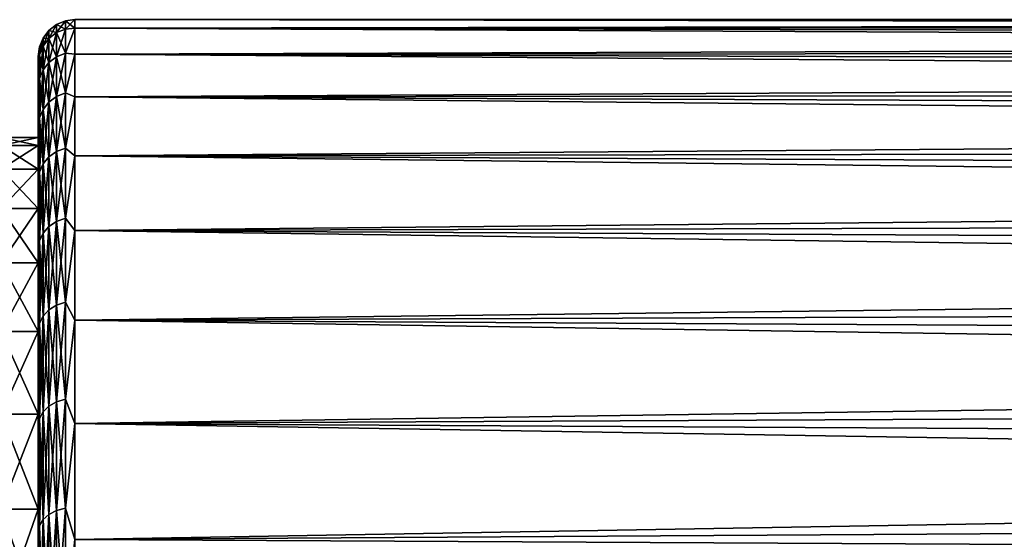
# Model space of a CAD drawing. Header units: millimetres. Extents: x -139 to 106, y -8 to 139.
# Tile 128 of 256: x -118 to -104, y 89 to 96. Entities that reach past the tile are written whole.
import ezdxf

# ---------------------------------------------------------------- set-up
doc = ezdxf.new("R2010")
doc.units = ezdxf.units.MM
doc.header["$LTSCALE"] = 53.842063
for name, color, linetype in [('1', 7, 'CONTINUOUS'), ('2', 7, 'CONTINUOUS'), ('33', 7, 'CONTINUOUS'), ('57', 7, 'CONTINUOUS'), ('58', 7, 'CONTINUOUS'), ('59', 7, 'CONTINUOUS'), ('98', 7, 'CONTINUOUS')]:
    doc.layers.add(name, color=color, linetype=linetype)

msp = doc.modelspace()

# ---------------------------------------------------------------- linework, layer by layer
at = {"layer": '1', "color": 8, "linetype": 'CONTINUOUS'}
for points in [[(-117.5, 95.56, 0.338), (-117.5, 95.563, 0), (-117.5, 94.355, 1.989), (-117.5, 95.56, 0.338)], [(-117.5, 95.563, 0), (-117.5, 95.451, -2.08), (-117.5, 94.463, 0), (-117.5, 95.563, 0)], [(-117.5, 94.355, 1.989), (-117.5, 95.563, 0), (-117.5, 94.463, 0), (-117.5, 94.355, 1.989)], [(-117.5, 95.551, 0.677), (-117.5, 95.56, 0.338), (-117.5, 94.355, 1.989), (-117.5, 95.551, 0.677)], [(-117.5, 95.368, 2.752), (-117.5, 95.551, 0.677), (-117.5, 94.355, 1.989), (-117.5, 95.368, 2.752)], [(-117.5, 95.451, -2.08), (-117.5, 95.118, -4.142), (-117.5, 94.033, -3.955), (-117.5, 95.451, -2.08)], [(-117.5, 94.463, 0), (-117.5, 95.451, -2.08), (-117.5, 94.355, -1.989), (-117.5, 94.463, 0)], [(-117.5, 94.355, -1.989), (-117.5, 95.451, -2.08), (-117.5, 94.033, -3.955), (-117.5, 94.355, -1.989)], [(-117.5, 94.962, 4.801), (-117.5, 95.368, 2.752), (-117.5, 94.033, 3.956), (-117.5, 94.962, 4.801)], [(-117.5, 94.033, 3.956), (-117.5, 95.368, 2.752), (-117.5, 94.355, 1.989), (-117.5, 94.033, 3.956)], [(-117.5, 95.118, -4.142), (-117.5, 94.566, -6.156), (-117.5, 93.5, -5.875), (-117.5, 95.118, -4.142)], [(-117.5, 94.033, -3.955), (-117.5, 95.118, -4.142), (-117.5, 93.5, -5.875), (-117.5, 94.033, -3.955)], [(-117.5, 94.341, 6.795), (-117.5, 94.962, 4.801), (-117.5, 93.5, 5.875), (-117.5, 94.341, 6.795)], [(-117.5, 93.5, 5.875), (-117.5, 94.962, 4.801), (-117.5, 94.033, 3.956), (-117.5, 93.5, 5.875)], [(-117.5, 94.566, -6.156), (-117.5, 93.801, -8.1), (-117.5, 92.762, -7.726), (-117.5, 94.566, -6.156)], [(-117.5, 93.5, -5.875), (-117.5, 94.566, -6.156), (-117.5, 92.762, -7.726), (-117.5, 93.5, -5.875)], [(-117.5, 93.509, 8.711), (-117.5, 94.341, 6.795), (-117.5, 92.762, 7.726), (-117.5, 93.509, 8.711)], [(-117.5, 92.762, 7.726), (-117.5, 94.341, 6.795), (-117.5, 93.5, 5.875), (-117.5, 92.762, 7.726)], [(-117.5, 93.801, -8.1), (-117.5, 92.833, -9.95), (-117.5, 91.829, -9.486), (-117.5, 93.801, -8.1)], [(-117.5, 92.762, -7.726), (-117.5, 93.801, -8.1), (-117.5, 91.829, -9.486), (-117.5, 92.762, -7.726)], [(-117.5, 92.477, 10.527), (-117.5, 93.509, 8.711), (-117.5, 91.829, 9.486), (-117.5, 92.477, 10.527)], [(-117.5, 91.829, 9.486), (-117.5, 93.509, 8.711), (-117.5, 92.762, 7.726), (-117.5, 91.829, 9.486)], [(-117.5, 92.833, -9.95), (-117.5, 91.672, -11.687), (-117.5, 90.711, -11.135), (-117.5, 92.833, -9.95)], [(-117.5, 91.829, -9.486), (-117.5, 92.833, -9.95), (-117.5, 90.711, -11.135), (-117.5, 91.829, -9.486)], [(-117.5, 91.257, 12.222), (-117.5, 92.477, 10.527), (-117.5, 90.711, 11.135), (-117.5, 91.257, 12.222)], [(-117.5, 90.711, 11.135), (-117.5, 92.477, 10.527), (-117.5, 91.829, 9.486), (-117.5, 90.711, 11.135)], [(-117.5, 91.672, -11.687), (-117.5, 90.333, -13.289), (-117.5, 89.421, -12.654), (-117.5, 91.672, -11.687)], [(-117.5, 90.711, -11.135), (-117.5, 91.672, -11.687), (-117.5, 89.421, -12.654), (-117.5, 90.711, -11.135)], [(-117.5, 89.863, 13.777), (-117.5, 91.257, 12.222), (-117.5, 89.421, 12.654), (-117.5, 89.863, 13.777)], [(-117.5, 89.421, 12.654), (-117.5, 91.257, 12.222), (-117.5, 90.711, 11.135), (-117.5, 89.421, 12.654)], [(-117.5, 90.333, -13.289), (-117.5, 88.83, -14.739), (-117.5, 87.975, -14.024), (-117.5, 90.333, -13.289)], [(-117.5, 89.421, -12.654), (-117.5, 90.333, -13.289), (-117.5, 87.975, -14.024), (-117.5, 89.421, -12.654)], [(-117.5, 88.31, 15.174), (-117.5, 89.863, 13.777), (-117.5, 87.975, 14.024), (-117.5, 88.31, 15.174)], [(-117.5, 87.975, 14.024), (-117.5, 89.863, 13.777), (-117.5, 89.421, 12.654), (-117.5, 87.975, 14.024)]]:
    msp.add_3dface(points, dxfattribs=at)
at = {"layer": '2', "linetype": 'CONTINUOUS'}
for points in [[(-117.5, 94.355, 1.989), (-117.5, 94.463, 0), (-118, 94.355, 1.989), (-117.5, 94.355, 1.989)], [(-118, 94.355, 1.989), (-117.5, 94.463, 0), (-118, 94.463, 0), (-118, 94.355, 1.989)], [(-117.5, 94.033, 3.956), (-117.5, 94.355, 1.989), (-118, 94.033, 3.955), (-117.5, 94.033, 3.956)], [(-118, 94.033, 3.955), (-117.5, 94.355, 1.989), (-118, 94.355, 1.989), (-118, 94.033, 3.955)], [(-117.5, 93.5, 5.875), (-117.5, 94.033, 3.956), (-118, 93.5, 5.875), (-117.5, 93.5, 5.875)], [(-118, 93.5, 5.875), (-117.5, 94.033, 3.956), (-118, 94.033, 3.955), (-118, 93.5, 5.875)], [(-117.5, 92.762, 7.726), (-117.5, 93.5, 5.875), (-118, 92.762, 7.726), (-117.5, 92.762, 7.726)], [(-118, 92.762, 7.726), (-117.5, 93.5, 5.875), (-118, 93.5, 5.875), (-118, 92.762, 7.726)], [(-117.5, 91.829, 9.486), (-117.5, 92.762, 7.726), (-118, 91.829, 9.486), (-117.5, 91.829, 9.486)], [(-118, 91.829, 9.486), (-117.5, 92.762, 7.726), (-118, 92.762, 7.726), (-118, 91.829, 9.486)], [(-117.5, 90.711, 11.135), (-117.5, 91.829, 9.486), (-118, 90.711, 11.135), (-117.5, 90.711, 11.135)], [(-118, 90.711, 11.135), (-117.5, 91.829, 9.486), (-118, 91.829, 9.486), (-118, 90.711, 11.135)], [(-117.5, 89.421, 12.654), (-117.5, 90.711, 11.135), (-118, 89.421, 12.654), (-117.5, 89.421, 12.654)], [(-118, 89.421, 12.654), (-117.5, 90.711, 11.135), (-118, 90.711, 11.135), (-118, 89.421, 12.654)], [(-117.5, 87.975, 14.024), (-117.5, 89.421, 12.654), (-118, 87.975, 14.024), (-117.5, 87.975, 14.024)], [(-118, 87.975, 14.024), (-117.5, 89.421, 12.654), (-118, 89.421, 12.654), (-118, 87.975, 14.024)]]:
    msp.add_3dface(points, dxfattribs=at)
at = {"layer": '33', "color": 8, "linetype": 'CONTINUOUS'}
for points in [[(-117, 96.063), (-117, 95.946, 2.162), (-47.667, 96.063), (-117, 96.063)], [(-47.667, 96.063), (-117, 95.946, 2.162), (-47.667, 96.036, 1.042), (-47.667, 96.063)], [(-47.667, 96.036, 1.042), (-117, 95.946, 2.162), (-47.667, 95.954, 2.085), (-47.667, 96.036, 1.042)], [(-47.667, 95.954, 2.085), (-117, 95.946, 2.162), (-47.667, 95.817, 3.126), (-47.667, 95.954, 2.085)], [(-117, 95.946, 2.162), (-117, 95.595, 4.299), (-47.667, 95.817, 3.126), (-117, 95.946, 2.162)], [(-47.667, 95.817, 3.126), (-117, 95.595, 4.299), (-47.667, 95.626, 4.158), (-47.667, 95.817, 3.126)], [(-47.667, 95.626, 4.158), (-117, 95.595, 4.299), (-47.667, 95.381, 5.178), (-47.667, 95.626, 4.158)], [(-117, 95.595, 4.299), (-117, 95.016, 6.386), (-47.667, 95.381, 5.178), (-117, 95.595, 4.299)], [(-47.667, 95.381, 5.178), (-117, 95.016, 6.386), (-47.667, 95.083, 6.183), (-47.667, 95.381, 5.178)], [(-47.667, 95.083, 6.183), (-117, 95.016, 6.386), (-47.667, 94.734, 7.169), (-47.667, 95.083, 6.183)], [(-117, 95.016, 6.386), (-117, 94.214, 8.398), (-47.667, 94.734, 7.169), (-117, 95.016, 6.386)], [(-47.667, 94.734, 7.169), (-117, 94.214, 8.398), (-47.667, 94.333, 8.136), (-47.667, 94.734, 7.169)], [(-47.667, 94.333, 8.136), (-117, 94.214, 8.398), (-47.667, 93.882, 9.081), (-47.667, 94.333, 8.136)], [(-117, 94.214, 8.398), (-117, 93.2, 10.311), (-47.667, 93.882, 9.081), (-117, 94.214, 8.398)], [(-47.667, 93.882, 9.081), (-117, 93.2, 10.311), (-47.667, 93.382, 10.002), (-47.667, 93.882, 9.081)], [(-47.667, 93.382, 10.002), (-117, 93.2, 10.311), (-47.667, 92.834, 10.896), (-47.667, 93.382, 10.002)], [(-117, 93.2, 10.311), (-117, 91.985, 12.103), (-47.667, 92.834, 10.896), (-117, 93.2, 10.311)], [(-47.667, 92.834, 10.896), (-117, 91.985, 12.103), (-47.667, 92.239, 11.762), (-47.667, 92.834, 10.896)], [(-47.667, 92.239, 11.762), (-117, 91.985, 12.103), (-47.667, 91.6, 12.593), (-47.667, 92.239, 11.762)], [(-117, 91.985, 12.103), (-117, 90.583, 13.754), (-47.667, 91.6, 12.593), (-117, 91.985, 12.103)], [(-47.667, 91.6, 12.593), (-117, 90.583, 13.754), (-47.667, 90.92, 13.389), (-47.667, 91.6, 12.593)], [(-47.667, 90.92, 13.389), (-117, 90.583, 13.754), (-47.667, 90.201, 14.146), (-47.667, 90.92, 13.389)], [(-117, 90.583, 13.754), (-117, 89.01, 15.243), (-47.667, 90.201, 14.146), (-117, 90.583, 13.754)], [(-47.667, 90.201, 14.146), (-117, 89.01, 15.243), (-47.667, 89.443, 14.865), (-47.667, 90.201, 14.146)], [(-47.667, 89.443, 14.865), (-117, 89.01, 15.243), (-47.667, 88.648, 15.544), (-47.667, 89.443, 14.865)], [(-117, 89.01, 15.243), (-117, 87.287, 16.554), (-47.667, 88.648, 15.544), (-117, 89.01, 15.243)]]:
    msp.add_3dface(points, dxfattribs=at)
at = {"layer": '57', "color": 8, "linetype": 'CONTINUOUS'}
for points in [[(-117, 96.063), (-47.667, 96.063), (-47.667, 96.036, -1.042), (-117, 96.063)], [(-117, 95.946, -2.162), (-117, 96.063), (-47.667, 95.954, -2.085), (-117, 95.946, -2.162)], [(-47.667, 95.954, -2.085), (-117, 96.063), (-47.667, 96.036, -1.042), (-47.667, 95.954, -2.085)], [(-47.667, 95.817, -3.126), (-117, 95.946, -2.162), (-47.667, 95.954, -2.085), (-47.667, 95.817, -3.126)], [(-117, 95.595, -4.299), (-117, 95.946, -2.162), (-47.667, 95.626, -4.158), (-117, 95.595, -4.299)], [(-47.667, 95.626, -4.158), (-117, 95.946, -2.162), (-47.667, 95.817, -3.126), (-47.667, 95.626, -4.158)], [(-47.667, 95.381, -5.178), (-117, 95.595, -4.299), (-47.667, 95.626, -4.158), (-47.667, 95.381, -5.178)], [(-117, 95.016, -6.386), (-117, 95.595, -4.299), (-47.667, 95.083, -6.183), (-117, 95.016, -6.386)], [(-47.667, 95.083, -6.183), (-117, 95.595, -4.299), (-47.667, 95.381, -5.178), (-47.667, 95.083, -6.183)], [(-47.667, 94.734, -7.169), (-117, 95.016, -6.386), (-47.667, 95.083, -6.183), (-47.667, 94.734, -7.169)], [(-117, 94.214, -8.398), (-117, 95.016, -6.386), (-47.667, 94.333, -8.136), (-117, 94.214, -8.398)], [(-47.667, 94.333, -8.136), (-117, 95.016, -6.386), (-47.667, 94.734, -7.169), (-47.667, 94.333, -8.136)], [(-47.667, 93.882, -9.081), (-117, 94.214, -8.398), (-47.667, 94.333, -8.136), (-47.667, 93.882, -9.081)], [(-117, 93.2, -10.311), (-117, 94.214, -8.398), (-47.667, 93.382, -10.002), (-117, 93.2, -10.311)], [(-47.667, 93.382, -10.002), (-117, 94.214, -8.398), (-47.667, 93.882, -9.081), (-47.667, 93.382, -10.002)], [(-47.667, 92.834, -10.896), (-117, 93.2, -10.311), (-47.667, 93.382, -10.002), (-47.667, 92.834, -10.896)], [(-117, 91.985, -12.103), (-117, 93.2, -10.311), (-47.667, 92.239, -11.762), (-117, 91.985, -12.103)], [(-47.667, 92.239, -11.762), (-117, 93.2, -10.311), (-47.667, 92.834, -10.896), (-47.667, 92.239, -11.762)], [(-47.667, 91.6, -12.593), (-117, 91.985, -12.103), (-47.667, 92.239, -11.762), (-47.667, 91.6, -12.593)], [(-117, 90.583, -13.754), (-117, 91.985, -12.103), (-47.667, 90.92, -13.389), (-117, 90.583, -13.754)], [(-47.667, 90.92, -13.389), (-117, 91.985, -12.103), (-47.667, 91.6, -12.593), (-47.667, 90.92, -13.389)], [(-47.667, 90.201, -14.146), (-117, 90.583, -13.754), (-47.667, 90.92, -13.389), (-47.667, 90.201, -14.146)], [(-117, 89.01, -15.243), (-117, 90.583, -13.754), (-47.667, 89.443, -14.865), (-117, 89.01, -15.243)], [(-47.667, 89.443, -14.865), (-117, 90.583, -13.754), (-47.667, 90.201, -14.146), (-47.667, 89.443, -14.865)], [(-47.667, 88.648, -15.544), (-117, 89.01, -15.243), (-47.667, 89.443, -14.865), (-47.667, 88.648, -15.544)]]:
    msp.add_3dface(points, dxfattribs=at)
at = {"layer": '58', "color": 8, "linetype": 'CONTINUOUS'}
for points in [[(-117.129, 96.046, 0), (-117.129, 95.936, -2.089), (-117.25, 95.996, 0), (-117.129, 96.046, 0)], [(-117, 96.063), (-117, 95.946, -2.162), (-117.129, 96.046, 0), (-117, 96.063)], [(-117.129, 96.046, 0), (-117, 95.946, -2.162), (-117.129, 95.936, -2.089), (-117.129, 96.046, 0)], [(-117.353, 95.916, 0), (-117.353, 95.808, -2.075), (-117.433, 95.813, 0), (-117.353, 95.916, 0)], [(-117.25, 95.996, 0), (-117.25, 95.887, -2.084), (-117.353, 95.916, 0), (-117.25, 95.996, 0)], [(-117.353, 95.916, 0), (-117.25, 95.887, -2.084), (-117.353, 95.808, -2.075), (-117.353, 95.916, 0)], [(-117.25, 95.887, -2.084), (-117.25, 95.56, -4.144), (-117.353, 95.808, -2.075), (-117.25, 95.887, -2.084)], [(-117.25, 95.996, 0), (-117.129, 95.936, -2.089), (-117.25, 95.887, -2.084), (-117.25, 95.996, 0)], [(-117.129, 95.936, -2.089), (-117.129, 95.609, -4.155), (-117.25, 95.887, -2.084), (-117.129, 95.936, -2.089)], [(-117.25, 95.887, -2.084), (-117.129, 95.609, -4.155), (-117.25, 95.56, -4.144), (-117.25, 95.887, -2.084)], [(-117, 95.946, -2.162), (-117, 95.595, -4.299), (-117.129, 95.609, -4.155), (-117, 95.946, -2.162)], [(-117.129, 95.936, -2.089), (-117, 95.946, -2.162), (-117.129, 95.609, -4.155), (-117.129, 95.936, -2.089)], [(-117.433, 95.813, 0), (-117.433, 95.705, -2.064), (-117.483, 95.692, 0), (-117.433, 95.813, 0)], [(-117.433, 95.813, 0), (-117.353, 95.808, -2.075), (-117.433, 95.705, -2.064), (-117.433, 95.813, 0)], [(-117.353, 95.808, -2.075), (-117.353, 95.483, -4.128), (-117.433, 95.705, -2.064), (-117.353, 95.808, -2.075)], [(-117.353, 95.808, -2.075), (-117.25, 95.56, -4.144), (-117.353, 95.483, -4.128), (-117.353, 95.808, -2.075)], [(-117.5, 95.563, 0), (-117.483, 95.692, 0), (-117.483, 95.585, -2.052), (-117.5, 95.563, 0)], [(-117.433, 95.705, -2.064), (-117.433, 95.381, -4.106), (-117.483, 95.585, -2.052), (-117.433, 95.705, -2.064)], [(-117.483, 95.692, 0), (-117.433, 95.705, -2.064), (-117.483, 95.585, -2.052), (-117.483, 95.692, 0)], [(-117.433, 95.705, -2.064), (-117.353, 95.483, -4.128), (-117.433, 95.381, -4.106), (-117.433, 95.705, -2.064)], [(-117.129, 95.609, -4.155), (-117.129, 95.068, -6.175), (-117.25, 95.56, -4.144), (-117.129, 95.609, -4.155)], [(-117.129, 95.609, -4.155), (-117, 95.595, -4.299), (-117.129, 95.068, -6.175), (-117.129, 95.609, -4.155)], [(-117.5, 95.451, -2.08), (-117.5, 95.563, 0), (-117.483, 95.585, -2.052), (-117.5, 95.451, -2.08)], [(-117.5, 95.451, -2.08), (-117.483, 95.585, -2.052), (-117.483, 95.263, -4.081), (-117.5, 95.451, -2.08)], [(-117.483, 95.585, -2.052), (-117.433, 95.381, -4.106), (-117.483, 95.263, -4.081), (-117.483, 95.585, -2.052)], [(-117.353, 95.483, -4.128), (-117.353, 94.945, -6.135), (-117.433, 95.381, -4.106), (-117.353, 95.483, -4.128)], [(-117.25, 95.56, -4.144), (-117.25, 95.02, -6.16), (-117.353, 95.483, -4.128), (-117.25, 95.56, -4.144)], [(-117.353, 95.483, -4.128), (-117.25, 95.02, -6.16), (-117.353, 94.945, -6.135), (-117.353, 95.483, -4.128)], [(-117.25, 95.56, -4.144), (-117.129, 95.068, -6.175), (-117.25, 95.02, -6.16), (-117.25, 95.56, -4.144)], [(-117, 95.595, -4.299), (-117, 95.016, -6.386), (-117.129, 95.068, -6.175), (-117, 95.595, -4.299)], [(-117.5, 95.118, -4.142), (-117.5, 95.451, -2.08), (-117.483, 95.263, -4.081), (-117.5, 95.118, -4.142)], [(-117.433, 95.381, -4.106), (-117.433, 94.846, -6.103), (-117.483, 95.263, -4.081), (-117.433, 95.381, -4.106)], [(-117.433, 95.381, -4.106), (-117.353, 94.945, -6.135), (-117.433, 94.846, -6.103), (-117.433, 95.381, -4.106)], [(-117.5, 95.118, -4.142), (-117.483, 95.263, -4.081), (-117.483, 94.731, -6.066), (-117.5, 95.118, -4.142)], [(-117.483, 95.263, -4.081), (-117.433, 94.846, -6.103), (-117.483, 94.731, -6.066), (-117.483, 95.263, -4.081)], [(-117.5, 94.566, -6.156), (-117.5, 95.118, -4.142), (-117.483, 94.731, -6.066), (-117.5, 94.566, -6.156)], [(-117.353, 94.945, -6.135), (-117.353, 94.2, -8.075), (-117.433, 94.846, -6.103), (-117.353, 94.945, -6.135)], [(-117.25, 95.02, -6.16), (-117.25, 94.273, -8.108), (-117.353, 94.945, -6.135), (-117.25, 95.02, -6.16)], [(-117.353, 94.945, -6.135), (-117.25, 94.273, -8.108), (-117.353, 94.2, -8.075), (-117.353, 94.945, -6.135)], [(-117.129, 95.068, -6.175), (-117.129, 94.318, -8.128), (-117.25, 95.02, -6.16), (-117.129, 95.068, -6.175)], [(-117.25, 95.02, -6.16), (-117.129, 94.318, -8.128), (-117.25, 94.273, -8.108), (-117.25, 95.02, -6.16)], [(-117.129, 95.068, -6.175), (-117, 95.016, -6.386), (-117.129, 94.318, -8.128), (-117.129, 95.068, -6.175)], [(-117, 95.016, -6.386), (-117, 94.214, -8.398), (-117.129, 94.318, -8.128), (-117, 95.016, -6.386)], [(-117.433, 94.846, -6.103), (-117.433, 94.105, -8.033), (-117.483, 94.731, -6.066), (-117.433, 94.846, -6.103)], [(-117.433, 94.846, -6.103), (-117.353, 94.2, -8.075), (-117.433, 94.105, -8.033), (-117.433, 94.846, -6.103)], [(-117.5, 94.566, -6.156), (-117.483, 94.731, -6.066), (-117.483, 93.995, -7.984), (-117.5, 94.566, -6.156)], [(-117.483, 94.731, -6.066), (-117.433, 94.105, -8.033), (-117.483, 93.995, -7.984), (-117.483, 94.731, -6.066)], [(-117.5, 93.801, -8.1), (-117.5, 94.566, -6.156), (-117.483, 93.995, -7.984), (-117.5, 93.801, -8.1)], [(-117.25, 94.273, -8.108), (-117.25, 93.325, -9.967), (-117.353, 94.2, -8.075), (-117.25, 94.273, -8.108)], [(-117.129, 94.318, -8.128), (-117.129, 93.369, -9.992), (-117.25, 94.273, -8.108), (-117.129, 94.318, -8.128)], [(-117.25, 94.273, -8.108), (-117.129, 93.369, -9.992), (-117.25, 93.325, -9.967), (-117.25, 94.273, -8.108)], [(-117.129, 94.318, -8.128), (-117, 94.214, -8.398), (-117.129, 93.369, -9.992), (-117.129, 94.318, -8.128)], [(-117.353, 94.2, -8.075), (-117.353, 93.257, -9.927), (-117.433, 94.105, -8.033), (-117.353, 94.2, -8.075)], [(-117.353, 94.2, -8.075), (-117.25, 93.325, -9.967), (-117.353, 93.257, -9.927), (-117.353, 94.2, -8.075)], [(-117, 94.214, -8.398), (-117, 93.2, -10.311), (-117.129, 93.369, -9.992), (-117, 94.214, -8.398)], [(-117.433, 94.105, -8.033), (-117.433, 93.167, -9.875), (-117.483, 93.995, -7.984), (-117.433, 94.105, -8.033)], [(-117.433, 94.105, -8.033), (-117.353, 93.257, -9.927), (-117.433, 93.167, -9.875), (-117.433, 94.105, -8.033)], [(-117.5, 93.801, -8.1), (-117.483, 93.995, -7.984), (-117.483, 93.062, -9.815), (-117.5, 93.801, -8.1)], [(-117.483, 93.995, -7.984), (-117.433, 93.167, -9.875), (-117.483, 93.062, -9.815), (-117.483, 93.995, -7.984)], [(-117.5, 92.833, -9.95), (-117.5, 93.801, -8.1), (-117.483, 93.062, -9.815), (-117.5, 92.833, -9.95)], [(-117.129, 93.369, -9.992), (-117.129, 92.229, -11.746), (-117.25, 93.325, -9.967), (-117.129, 93.369, -9.992)], [(-117.129, 93.369, -9.992), (-117, 93.2, -10.311), (-117.129, 92.229, -11.746), (-117.129, 93.369, -9.992)], [(-117.353, 93.257, -9.927), (-117.353, 92.125, -11.67), (-117.433, 93.167, -9.875), (-117.353, 93.257, -9.927)], [(-117.25, 93.325, -9.967), (-117.25, 92.189, -11.716), (-117.353, 93.257, -9.927), (-117.25, 93.325, -9.967)], [(-117.353, 93.257, -9.927), (-117.25, 92.189, -11.716), (-117.353, 92.125, -11.67), (-117.353, 93.257, -9.927)], [(-117.25, 93.325, -9.967), (-117.129, 92.229, -11.746), (-117.25, 92.189, -11.716), (-117.25, 93.325, -9.967)], [(-117.433, 93.167, -9.875), (-117.433, 92.041, -11.609), (-117.483, 93.062, -9.815), (-117.433, 93.167, -9.875)], [(-117.433, 93.167, -9.875), (-117.353, 92.125, -11.67), (-117.433, 92.041, -11.609), (-117.433, 93.167, -9.875)], [(-117, 93.2, -10.311), (-117, 91.985, -12.103), (-117.129, 92.229, -11.746), (-117, 93.2, -10.311)], [(-117.5, 92.833, -9.95), (-117.483, 93.062, -9.815), (-117.483, 91.943, -11.538), (-117.5, 92.833, -9.95)], [(-117.483, 93.062, -9.815), (-117.433, 92.041, -11.609), (-117.483, 91.943, -11.538), (-117.483, 93.062, -9.815)], [(-117.5, 91.672, -11.687), (-117.5, 92.833, -9.95), (-117.483, 91.943, -11.538), (-117.5, 91.672, -11.687)], [(-117.25, 92.189, -11.716), (-117.25, 90.876, -13.338), (-117.353, 92.125, -11.67), (-117.25, 92.189, -11.716)], [(-117.129, 92.229, -11.746), (-117.129, 90.913, -13.371), (-117.25, 92.189, -11.716), (-117.129, 92.229, -11.746)], [(-117.25, 92.189, -11.716), (-117.129, 90.913, -13.371), (-117.25, 90.876, -13.338), (-117.25, 92.189, -11.716)], [(-117.129, 92.229, -11.746), (-117, 91.985, -12.103), (-117.129, 90.913, -13.371), (-117.129, 92.229, -11.746)], [(-117.433, 92.041, -11.609), (-117.433, 90.74, -13.215), (-117.483, 91.943, -11.538), (-117.433, 92.041, -11.609)], [(-117.353, 92.125, -11.67), (-117.353, 90.817, -13.285), (-117.433, 92.041, -11.609), (-117.353, 92.125, -11.67)], [(-117.433, 92.041, -11.609), (-117.353, 90.817, -13.285), (-117.433, 90.74, -13.215), (-117.433, 92.041, -11.609)], [(-117.353, 92.125, -11.67), (-117.25, 90.876, -13.338), (-117.353, 90.817, -13.285), (-117.353, 92.125, -11.67)], [(-117.5, 91.672, -11.687), (-117.483, 91.943, -11.538), (-117.483, 90.65, -13.135), (-117.5, 91.672, -11.687)], [(-117.483, 91.943, -11.538), (-117.433, 90.74, -13.215), (-117.483, 90.65, -13.135), (-117.483, 91.943, -11.538)], [(-117, 91.985, -12.103), (-117, 90.583, -13.754), (-117.129, 90.913, -13.371), (-117, 91.985, -12.103)], [(-117.5, 90.333, -13.289), (-117.5, 91.672, -11.687), (-117.483, 90.65, -13.135), (-117.5, 90.333, -13.289)], [(-117.353, 90.817, -13.285), (-117.353, 89.348, -14.754), (-117.433, 90.74, -13.215), (-117.353, 90.817, -13.285)], [(-117.25, 90.876, -13.338), (-117.25, 89.401, -14.813), (-117.353, 90.817, -13.285), (-117.25, 90.876, -13.338)], [(-117.353, 90.817, -13.285), (-117.25, 89.401, -14.813), (-117.353, 89.348, -14.754), (-117.353, 90.817, -13.285)], [(-117.129, 90.913, -13.371), (-117.129, 89.434, -14.85), (-117.25, 90.876, -13.338), (-117.129, 90.913, -13.371)], [(-117.25, 90.876, -13.338), (-117.129, 89.434, -14.85), (-117.25, 89.401, -14.813), (-117.25, 90.876, -13.338)], [(-117.129, 90.913, -13.371), (-117, 90.583, -13.754), (-117.129, 89.434, -14.85), (-117.129, 90.913, -13.371)], [(-117.433, 90.74, -13.215), (-117.433, 89.278, -14.677), (-117.483, 90.65, -13.135), (-117.433, 90.74, -13.215)], [(-117.433, 90.74, -13.215), (-117.353, 89.348, -14.754), (-117.433, 89.278, -14.677), (-117.433, 90.74, -13.215)], [(-117.5, 90.333, -13.289), (-117.483, 90.65, -13.135), (-117.483, 89.197, -14.587), (-117.5, 90.333, -13.289)], [(-117.483, 90.65, -13.135), (-117.433, 89.278, -14.677), (-117.483, 89.197, -14.587), (-117.483, 90.65, -13.135)], [(-117, 90.583, -13.754), (-117, 89.01, -15.243), (-117.129, 89.434, -14.85), (-117, 90.583, -13.754)], [(-117.5, 88.83, -14.739), (-117.5, 90.333, -13.289), (-117.483, 89.197, -14.587), (-117.5, 88.83, -14.739)], [(-117.353, 89.348, -14.754), (-117.353, 87.732, -16.062), (-117.433, 89.278, -14.677), (-117.353, 89.348, -14.754)], [(-117.25, 89.401, -14.813), (-117.25, 87.779, -16.126), (-117.353, 89.348, -14.754), (-117.25, 89.401, -14.813)], [(-117.353, 89.348, -14.754), (-117.25, 87.779, -16.126), (-117.353, 87.732, -16.062), (-117.353, 89.348, -14.754)], [(-117.129, 89.434, -14.85), (-117.129, 87.809, -16.167), (-117.25, 89.401, -14.813), (-117.129, 89.434, -14.85)], [(-117.25, 89.401, -14.813), (-117.129, 87.809, -16.167), (-117.25, 87.779, -16.126), (-117.25, 89.401, -14.813)], [(-117.129, 89.434, -14.85), (-117, 89.01, -15.243), (-117.129, 87.809, -16.167), (-117.129, 89.434, -14.85)], [(-117.5, 88.83, -14.739), (-117.483, 89.197, -14.587), (-117.483, 87.601, -15.881), (-117.5, 88.83, -14.739)], [(-117.433, 89.278, -14.677), (-117.433, 87.672, -15.978), (-117.483, 89.197, -14.587), (-117.433, 89.278, -14.677)], [(-117.483, 89.197, -14.587), (-117.433, 87.672, -15.978), (-117.483, 87.601, -15.881), (-117.483, 89.197, -14.587)], [(-117.433, 89.278, -14.677), (-117.353, 87.732, -16.062), (-117.433, 87.672, -15.978), (-117.433, 89.278, -14.677)]]:
    msp.add_3dface(points, dxfattribs=at)
at = {"layer": '59', "color": 8, "linetype": 'CONTINUOUS'}
for points in [[(-117.129, 96.046, 0), (-117.25, 95.996, 0), (-117.25, 95.887, 2.084), (-117.129, 96.046, 0)], [(-117.129, 95.936, 2.089), (-117.129, 96.046, 0), (-117.25, 95.887, 2.084), (-117.129, 95.936, 2.089)], [(-117, 95.946, 2.162), (-117, 96.063), (-117.129, 95.936, 2.089), (-117, 95.946, 2.162)], [(-117, 96.063), (-117.129, 96.046, 0), (-117.129, 95.936, 2.089), (-117, 96.063)], [(-117.353, 95.916, 0), (-117.433, 95.813, 0), (-117.433, 95.705, 2.064), (-117.353, 95.916, 0)], [(-117.353, 95.808, 2.075), (-117.353, 95.916, 0), (-117.433, 95.705, 2.064), (-117.353, 95.808, 2.075)], [(-117.25, 95.996, 0), (-117.353, 95.916, 0), (-117.353, 95.808, 2.075), (-117.25, 95.996, 0)], [(-117.25, 95.887, 2.084), (-117.25, 95.996, 0), (-117.353, 95.808, 2.075), (-117.25, 95.887, 2.084)], [(-117.25, 95.56, 4.144), (-117.25, 95.887, 2.084), (-117.353, 95.483, 4.128), (-117.25, 95.56, 4.144)], [(-117.353, 95.483, 4.128), (-117.25, 95.887, 2.084), (-117.353, 95.808, 2.075), (-117.353, 95.483, 4.128)], [(-117.129, 95.609, 4.155), (-117.129, 95.936, 2.089), (-117.25, 95.56, 4.144), (-117.129, 95.609, 4.155)], [(-117.25, 95.56, 4.144), (-117.129, 95.936, 2.089), (-117.25, 95.887, 2.084), (-117.25, 95.56, 4.144)], [(-117, 95.595, 4.299), (-117, 95.946, 2.162), (-117.129, 95.609, 4.155), (-117, 95.595, 4.299)], [(-117.129, 95.609, 4.155), (-117, 95.946, 2.162), (-117.129, 95.936, 2.089), (-117.129, 95.609, 4.155)], [(-117.433, 95.813, 0), (-117.483, 95.692, 0), (-117.483, 95.585, 2.052), (-117.433, 95.813, 0)], [(-117.433, 95.705, 2.064), (-117.433, 95.813, 0), (-117.483, 95.585, 2.052), (-117.433, 95.705, 2.064)], [(-117.353, 95.483, 4.128), (-117.353, 95.808, 2.075), (-117.433, 95.381, 4.106), (-117.353, 95.483, 4.128)], [(-117.433, 95.381, 4.106), (-117.353, 95.808, 2.075), (-117.433, 95.705, 2.064), (-117.433, 95.381, 4.106)], [(-117.5, 95.563, 0), (-117.5, 95.56, 0.338), (-117.483, 95.692, 0), (-117.5, 95.563, 0)], [(-117.5, 95.56, 0.338), (-117.5, 95.551, 0.677), (-117.483, 95.692, 0), (-117.5, 95.56, 0.338)], [(-117.483, 95.692, 0), (-117.5, 95.551, 0.677), (-117.483, 95.585, 2.052), (-117.483, 95.692, 0)], [(-117.433, 95.381, 4.106), (-117.433, 95.705, 2.064), (-117.483, 95.263, 4.081), (-117.433, 95.381, 4.106)], [(-117.483, 95.263, 4.081), (-117.433, 95.705, 2.064), (-117.483, 95.585, 2.052), (-117.483, 95.263, 4.081)], [(-117.129, 95.068, 6.175), (-117.129, 95.609, 4.155), (-117.25, 95.02, 6.16), (-117.129, 95.068, 6.175)], [(-117.25, 95.02, 6.16), (-117.129, 95.609, 4.155), (-117.25, 95.56, 4.144), (-117.25, 95.02, 6.16)], [(-117.129, 95.068, 6.175), (-117, 95.595, 4.299), (-117.129, 95.609, 4.155), (-117.129, 95.068, 6.175)], [(-117.5, 95.551, 0.677), (-117.5, 95.368, 2.752), (-117.483, 95.585, 2.052), (-117.5, 95.551, 0.677)], [(-117.5, 95.368, 2.752), (-117.483, 95.263, 4.081), (-117.483, 95.585, 2.052), (-117.5, 95.368, 2.752)], [(-117.353, 94.945, 6.135), (-117.353, 95.483, 4.128), (-117.433, 94.846, 6.103), (-117.353, 94.945, 6.135)], [(-117.433, 94.846, 6.103), (-117.353, 95.483, 4.128), (-117.433, 95.381, 4.106), (-117.433, 94.846, 6.103)], [(-117.25, 95.02, 6.16), (-117.25, 95.56, 4.144), (-117.353, 94.945, 6.135), (-117.25, 95.02, 6.16)], [(-117.353, 94.945, 6.135), (-117.25, 95.56, 4.144), (-117.353, 95.483, 4.128), (-117.353, 94.945, 6.135)], [(-117, 95.016, 6.386), (-117, 95.595, 4.299), (-117.129, 95.068, 6.175), (-117, 95.016, 6.386)], [(-117.5, 95.368, 2.752), (-117.5, 94.962, 4.801), (-117.483, 95.263, 4.081), (-117.5, 95.368, 2.752)], [(-117.433, 94.846, 6.103), (-117.433, 95.381, 4.106), (-117.483, 94.731, 6.066), (-117.433, 94.846, 6.103)], [(-117.483, 94.731, 6.066), (-117.433, 95.381, 4.106), (-117.483, 95.263, 4.081), (-117.483, 94.731, 6.066)], [(-117.5, 94.962, 4.801), (-117.483, 94.731, 6.066), (-117.483, 95.263, 4.081), (-117.5, 94.962, 4.801)], [(-117.5, 94.962, 4.801), (-117.5, 94.341, 6.795), (-117.483, 94.731, 6.066), (-117.5, 94.962, 4.801)], [(-117.353, 94.2, 8.075), (-117.353, 94.945, 6.135), (-117.433, 94.105, 8.033), (-117.353, 94.2, 8.075)], [(-117.433, 94.105, 8.033), (-117.353, 94.945, 6.135), (-117.433, 94.846, 6.103), (-117.433, 94.105, 8.033)], [(-117.25, 94.273, 8.108), (-117.25, 95.02, 6.16), (-117.353, 94.2, 8.075), (-117.25, 94.273, 8.108)], [(-117.353, 94.2, 8.075), (-117.25, 95.02, 6.16), (-117.353, 94.945, 6.135), (-117.353, 94.2, 8.075)], [(-117.129, 94.318, 8.128), (-117.129, 95.068, 6.175), (-117.25, 94.273, 8.108), (-117.129, 94.318, 8.128)], [(-117.25, 94.273, 8.108), (-117.129, 95.068, 6.175), (-117.25, 95.02, 6.16), (-117.25, 94.273, 8.108)], [(-117.129, 94.318, 8.128), (-117, 95.016, 6.386), (-117.129, 95.068, 6.175), (-117.129, 94.318, 8.128)], [(-117, 94.214, 8.398), (-117, 95.016, 6.386), (-117.129, 94.318, 8.128), (-117, 94.214, 8.398)], [(-117.433, 94.105, 8.033), (-117.433, 94.846, 6.103), (-117.483, 93.995, 7.984), (-117.433, 94.105, 8.033)], [(-117.483, 93.995, 7.984), (-117.433, 94.846, 6.103), (-117.483, 94.731, 6.066), (-117.483, 93.995, 7.984)], [(-117.5, 94.341, 6.795), (-117.483, 93.995, 7.984), (-117.483, 94.731, 6.066), (-117.5, 94.341, 6.795)], [(-117.5, 94.341, 6.795), (-117.5, 93.509, 8.711), (-117.483, 93.995, 7.984), (-117.5, 94.341, 6.795)], [(-117.25, 93.325, 9.967), (-117.25, 94.273, 8.108), (-117.353, 93.257, 9.927), (-117.25, 93.325, 9.967)], [(-117.353, 93.257, 9.927), (-117.25, 94.273, 8.108), (-117.353, 94.2, 8.075), (-117.353, 93.257, 9.927)], [(-117.129, 93.369, 9.992), (-117.129, 94.318, 8.128), (-117.25, 93.325, 9.967), (-117.129, 93.369, 9.992)], [(-117.25, 93.325, 9.967), (-117.129, 94.318, 8.128), (-117.25, 94.273, 8.108), (-117.25, 93.325, 9.967)], [(-117.129, 93.369, 9.992), (-117, 94.214, 8.398), (-117.129, 94.318, 8.128), (-117.129, 93.369, 9.992)], [(-117.353, 93.257, 9.927), (-117.353, 94.2, 8.075), (-117.433, 93.167, 9.875), (-117.353, 93.257, 9.927)], [(-117.433, 93.167, 9.875), (-117.353, 94.2, 8.075), (-117.433, 94.105, 8.033), (-117.433, 93.167, 9.875)], [(-117, 93.2, 10.311), (-117, 94.214, 8.398), (-117.129, 93.369, 9.992), (-117, 93.2, 10.311)], [(-117.433, 93.167, 9.875), (-117.433, 94.105, 8.033), (-117.483, 93.062, 9.815), (-117.433, 93.167, 9.875)], [(-117.483, 93.062, 9.815), (-117.433, 94.105, 8.033), (-117.483, 93.995, 7.984), (-117.483, 93.062, 9.815)], [(-117.5, 93.509, 8.711), (-117.483, 93.062, 9.815), (-117.483, 93.995, 7.984), (-117.5, 93.509, 8.711)], [(-117.5, 93.509, 8.711), (-117.5, 92.477, 10.527), (-117.483, 93.062, 9.815), (-117.5, 93.509, 8.711)], [(-117.129, 92.229, 11.746), (-117.129, 93.369, 9.992), (-117.25, 92.189, 11.716), (-117.129, 92.229, 11.746)], [(-117.25, 92.189, 11.716), (-117.129, 93.369, 9.992), (-117.25, 93.325, 9.967), (-117.25, 92.189, 11.716)], [(-117.129, 92.229, 11.746), (-117, 93.2, 10.311), (-117.129, 93.369, 9.992), (-117.129, 92.229, 11.746)], [(-117.353, 92.125, 11.67), (-117.353, 93.257, 9.927), (-117.433, 92.041, 11.609), (-117.353, 92.125, 11.67)], [(-117.433, 92.041, 11.609), (-117.353, 93.257, 9.927), (-117.433, 93.167, 9.875), (-117.433, 92.041, 11.609)], [(-117.25, 92.189, 11.716), (-117.25, 93.325, 9.967), (-117.353, 92.125, 11.67), (-117.25, 92.189, 11.716)], [(-117.353, 92.125, 11.67), (-117.25, 93.325, 9.967), (-117.353, 93.257, 9.927), (-117.353, 92.125, 11.67)], [(-117.433, 92.041, 11.609), (-117.433, 93.167, 9.875), (-117.483, 91.943, 11.538), (-117.433, 92.041, 11.609)], [(-117.483, 91.943, 11.538), (-117.433, 93.167, 9.875), (-117.483, 93.062, 9.815), (-117.483, 91.943, 11.538)], [(-117, 91.985, 12.103), (-117, 93.2, 10.311), (-117.129, 92.229, 11.746), (-117, 91.985, 12.103)], [(-117.5, 92.477, 10.527), (-117.483, 91.943, 11.538), (-117.483, 93.062, 9.815), (-117.5, 92.477, 10.527)], [(-117.5, 92.477, 10.527), (-117.5, 91.257, 12.222), (-117.483, 91.943, 11.538), (-117.5, 92.477, 10.527)], [(-117.25, 90.876, 13.338), (-117.25, 92.189, 11.716), (-117.353, 90.817, 13.285), (-117.25, 90.876, 13.338)], [(-117.353, 90.817, 13.285), (-117.25, 92.189, 11.716), (-117.353, 92.125, 11.67), (-117.353, 90.817, 13.285)], [(-117.129, 90.913, 13.371), (-117.129, 92.229, 11.746), (-117.25, 90.876, 13.338), (-117.129, 90.913, 13.371)], [(-117.25, 90.876, 13.338), (-117.129, 92.229, 11.746), (-117.25, 92.189, 11.716), (-117.25, 90.876, 13.338)], [(-117.129, 90.913, 13.371), (-117, 91.985, 12.103), (-117.129, 92.229, 11.746), (-117.129, 90.913, 13.371)], [(-117.433, 90.74, 13.215), (-117.433, 92.041, 11.609), (-117.483, 90.65, 13.135), (-117.433, 90.74, 13.215)], [(-117.483, 90.65, 13.135), (-117.433, 92.041, 11.609), (-117.483, 91.943, 11.538), (-117.483, 90.65, 13.135)], [(-117.353, 90.817, 13.285), (-117.353, 92.125, 11.67), (-117.433, 90.74, 13.215), (-117.353, 90.817, 13.285)], [(-117.433, 90.74, 13.215), (-117.353, 92.125, 11.67), (-117.433, 92.041, 11.609), (-117.433, 90.74, 13.215)], [(-117.5, 91.257, 12.222), (-117.483, 90.65, 13.135), (-117.483, 91.943, 11.538), (-117.5, 91.257, 12.222)], [(-117, 90.583, 13.754), (-117, 91.985, 12.103), (-117.129, 90.913, 13.371), (-117, 90.583, 13.754)], [(-117.5, 91.257, 12.222), (-117.5, 89.863, 13.777), (-117.483, 90.65, 13.135), (-117.5, 91.257, 12.222)], [(-117.353, 89.348, 14.754), (-117.353, 90.817, 13.285), (-117.433, 89.278, 14.677), (-117.353, 89.348, 14.754)], [(-117.433, 89.278, 14.677), (-117.353, 90.817, 13.285), (-117.433, 90.74, 13.215), (-117.433, 89.278, 14.677)], [(-117.25, 89.401, 14.813), (-117.25, 90.876, 13.338), (-117.353, 89.348, 14.754), (-117.25, 89.401, 14.813)], [(-117.353, 89.348, 14.754), (-117.25, 90.876, 13.338), (-117.353, 90.817, 13.285), (-117.353, 89.348, 14.754)], [(-117.129, 89.434, 14.85), (-117.129, 90.913, 13.371), (-117.25, 89.401, 14.813), (-117.129, 89.434, 14.85)], [(-117.25, 89.401, 14.813), (-117.129, 90.913, 13.371), (-117.25, 90.876, 13.338), (-117.25, 89.401, 14.813)], [(-117.129, 89.434, 14.85), (-117, 90.583, 13.754), (-117.129, 90.913, 13.371), (-117.129, 89.434, 14.85)], [(-117.433, 89.278, 14.677), (-117.433, 90.74, 13.215), (-117.483, 89.197, 14.587), (-117.433, 89.278, 14.677)], [(-117.483, 89.197, 14.587), (-117.433, 90.74, 13.215), (-117.483, 90.65, 13.135), (-117.483, 89.197, 14.587)], [(-117.5, 89.863, 13.777), (-117.483, 89.197, 14.587), (-117.483, 90.65, 13.135), (-117.5, 89.863, 13.777)], [(-117, 89.01, 15.243), (-117, 90.583, 13.754), (-117.129, 89.434, 14.85), (-117, 89.01, 15.243)], [(-117.5, 89.863, 13.777), (-117.5, 88.31, 15.174), (-117.483, 89.197, 14.587), (-117.5, 89.863, 13.777)], [(-117.353, 87.732, 16.062), (-117.353, 89.348, 14.754), (-117.433, 87.672, 15.978), (-117.353, 87.732, 16.062)], [(-117.433, 87.672, 15.978), (-117.353, 89.348, 14.754), (-117.433, 89.278, 14.677), (-117.433, 87.672, 15.978)], [(-117.25, 87.779, 16.126), (-117.25, 89.401, 14.813), (-117.353, 87.732, 16.062), (-117.25, 87.779, 16.126)], [(-117.353, 87.732, 16.062), (-117.25, 89.401, 14.813), (-117.353, 89.348, 14.754), (-117.353, 87.732, 16.062)], [(-117.129, 87.809, 16.167), (-117.129, 89.434, 14.85), (-117.25, 87.779, 16.126), (-117.129, 87.809, 16.167)], [(-117.25, 87.779, 16.126), (-117.129, 89.434, 14.85), (-117.25, 89.401, 14.813), (-117.25, 87.779, 16.126)], [(-117.129, 87.809, 16.167), (-117, 89.01, 15.243), (-117.129, 89.434, 14.85), (-117.129, 87.809, 16.167)], [(-117.5, 88.31, 15.174), (-117.483, 87.601, 15.881), (-117.483, 89.197, 14.587), (-117.5, 88.31, 15.174)], [(-117.433, 87.672, 15.978), (-117.433, 89.278, 14.677), (-117.483, 87.601, 15.881), (-117.433, 87.672, 15.978)], [(-117.483, 87.601, 15.881), (-117.433, 89.278, 14.677), (-117.483, 89.197, 14.587), (-117.483, 87.601, 15.881)], [(-117, 87.287, 16.554), (-117, 89.01, 15.243), (-117.129, 87.809, 16.167), (-117, 87.287, 16.554)]]:
    msp.add_3dface(points, dxfattribs=at)
at = {"layer": '98', "linetype": 'CONTINUOUS'}
for points in [[(-117.5, 94.463, 0), (-117.5, 94.355, -1.989), (-118, 94.463, 0), (-117.5, 94.463, 0)], [(-118, 94.463, 0), (-117.5, 94.355, -1.989), (-118, 94.355, -1.989), (-118, 94.463, 0)], [(-117.5, 94.355, -1.989), (-117.5, 94.033, -3.955), (-118, 94.355, -1.989), (-117.5, 94.355, -1.989)], [(-118, 94.355, -1.989), (-117.5, 94.033, -3.955), (-118, 94.033, -3.955), (-118, 94.355, -1.989)], [(-117.5, 94.033, -3.955), (-117.5, 93.5, -5.875), (-118, 94.033, -3.955), (-117.5, 94.033, -3.955)], [(-118, 94.033, -3.955), (-117.5, 93.5, -5.875), (-118, 93.5, -5.875), (-118, 94.033, -3.955)], [(-117.5, 93.5, -5.875), (-117.5, 92.762, -7.726), (-118, 93.5, -5.875), (-117.5, 93.5, -5.875)], [(-118, 93.5, -5.875), (-117.5, 92.762, -7.726), (-118, 92.762, -7.726), (-118, 93.5, -5.875)], [(-117.5, 92.762, -7.726), (-117.5, 91.829, -9.486), (-118, 92.762, -7.726), (-117.5, 92.762, -7.726)], [(-118, 92.762, -7.726), (-117.5, 91.829, -9.486), (-118, 91.829, -9.486), (-118, 92.762, -7.726)], [(-117.5, 91.829, -9.486), (-117.5, 90.711, -11.135), (-118, 91.829, -9.486), (-117.5, 91.829, -9.486)], [(-118, 91.829, -9.486), (-117.5, 90.711, -11.135), (-118, 90.711, -11.135), (-118, 91.829, -9.486)], [(-117.5, 90.711, -11.135), (-117.5, 89.421, -12.654), (-118, 90.711, -11.135), (-117.5, 90.711, -11.135)], [(-118, 90.711, -11.135), (-117.5, 89.421, -12.654), (-118, 89.421, -12.654), (-118, 90.711, -11.135)], [(-117.5, 89.421, -12.654), (-117.5, 87.975, -14.024), (-118, 89.421, -12.654), (-117.5, 89.421, -12.654)], [(-118, 89.421, -12.654), (-117.5, 87.975, -14.024), (-118, 87.975, -14.024), (-118, 89.421, -12.654)]]:
    msp.add_3dface(points, dxfattribs=at)

doc.saveas('drawing.dxf')
